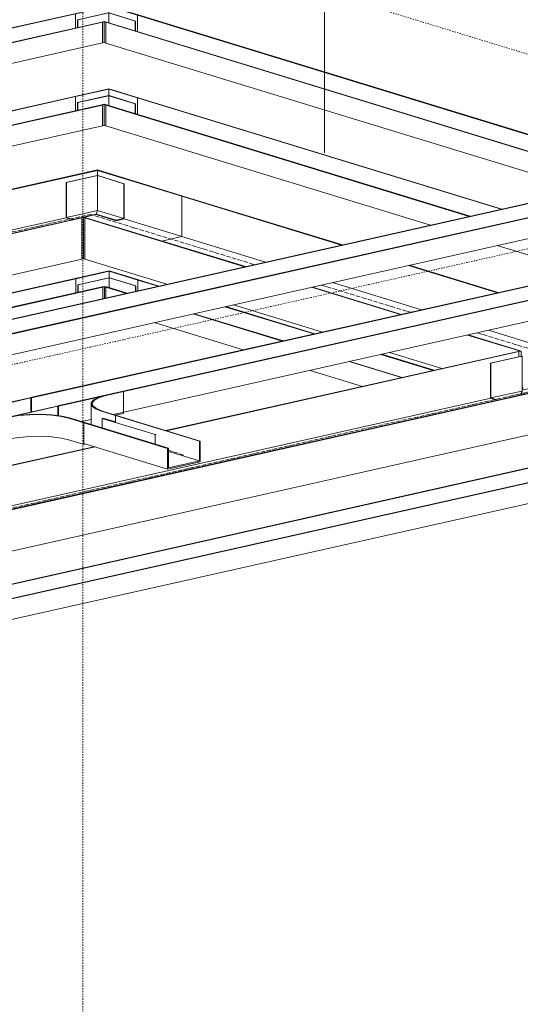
# Model space of a CAD drawing. Header units: millimetres. Extents: x 5617 to 106325, y 7718 to 157246.
# Tile 51 of 53: x 100954 to 102121, y 153577 to 155873. Entities that reach past the tile are written whole.
import ezdxf

# ---------------------------------------------------------------- set-up
doc = ezdxf.new("R2010")
doc.units = ezdxf.units.MM
doc.linetypes.add('Осевая', pattern=[14, 10, -2, 0, -2])
doc.linetypes.add('Скрыто_2_', pattern=[6, 3, -3])
doc.layers.add('Границы 3D вида', color=7, linetype='Скрыто_2_', lineweight=20, true_color=0x0080c0)
for name, color, linetype, lineweight in [('Кабельные лотки', 7, 'Continuous', 18), ('Марки кабельных лотков', 7, 'Continuous', 20), ('Осевая линия', 7, 'Осевая', 18), ('Соединительные детали кабельных лотков', 7, 'Continuous', 18)]:
    doc.layers.add(name, color=color, linetype=linetype, lineweight=lineweight)

# ---------------------------------------------------------------- blocks, each defined once
blk = doc.blocks.new('OSTEC_CLH - ЛН_ ЛП - СЛУМИ - Угол горизонтальный - ZS - Цинкование по методу Сендзимира-1209142-МКСС_ПЧ_5_1')
at = {"layer": 'Осевая линия'}
for p, q in [((-16570.4, 155392.5), (-16452.7, 155418.9)), ((-16351.9, 155388), (-16452.7, 155418.9)), ((-16352.5, 155388.2), (-16351.9, 155388))]:
    blk.add_line(p, q, dxfattribs=at)
at = {"layer": 'Соединительные детали кабельных лотков'}
for p, q in [((-16436.4, 155522.7), (-16668, 155470.6)), ((-16666.3, 155470.1), (-16436.6, 155521.7)), ((-16436.6, 155521.7), (-16239.9, 155461.5)), ((-16436.6, 155521.7), (-16436.6, 155509.4)), ((-16436.4, 155522.7), (-16237.9, 155461.9)), ((-16668, 155470.6), (-16666.3, 155470.1)), ((-16666.3, 155376.1), (-16666.3, 155470.1)), ((-16237.9, 155461.9), (-16239.9, 155461.5)), ((-16239.9, 155461.5), (-16239.9, 155367.4)), ((-16509.5, 155411.3), (-16666.3, 155376.1)), ((-16468.7, 155412.6), (-16474.5, 155411.3)), ((-16474.5, 155411.3), (-16472.8, 155410.8)), ((-16472.8, 155410.8), (-16469, 155411.7)), ((-16472.8, 155314.3), (-16472.8, 155410.8)), ((-16465.8, 155410.7), (-16469, 155411.7)), ((-16469, 155411.7), (-16469, 155315.2)), ((-16468.7, 155412.6), (-16463.8, 155411.1)), ((-16463.8, 155411.1), (-16465.8, 155410.7)), ((-16465.8, 155410.7), (-16465.8, 155314.2)), ((-16374.2, 155408.6), (-16239.9, 155367.4)), ((-16666.3, 155376.1), (-16651.5, 155371.5)), ((-16239.9, 155367.4), (-16286.8, 155356.9)), ((-16469, 155315.2), (-16472.8, 155314.3)), ((-16469, 155315.2), (-16465.8, 155314.2))]:
    blk.add_line(p, q, dxfattribs=at)
blk = doc.blocks.new('OSTEC_U - ЛН_ ЛП - СЛУМИ - OSTEC_U - ЛН_ ЛП - СЛУМИ-1209080-МКСС_ПЧ_5_1')
at = {"layer": 'Соединительные детали кабельных лотков'}
for p, q in [((-16437.3, 155509.6), (-16509.5, 155493.3)), ((-16508.9, 155493.2), (-16436.7, 155509.4)), ((-16437.2, 155509.6), (-16436.7, 155509.4)), ((-16436.6, 155509.6), (-16436.8, 155509.6)), ((-16436.7, 155509.4), (-16436.2, 155509.6)), ((-16436.7, 155428.2), (-16436.7, 155509.4)), ((-16436.7, 155509.4), (-16374.9, 155490.5)), ((-16436.7, 155509.4), (-16436.7, 155428.2)), ((-16374.2, 155490.6), (-16436.1, 155509.5)), ((-16509.5, 155493.3), (-16508.9, 155493.2)), ((-16509.5, 155411.3), (-16509.5, 155493.3)), ((-16508.9, 155412), (-16508.9, 155493.2)), ((-16374.9, 155490.5), (-16374.2, 155490.6)), ((-16374.9, 155490.5), (-16374.9, 155409.3)), ((-16374.2, 155490.6), (-16374.2, 155408.6)), ((-16508.9, 155412), (-16436.7, 155428.2)), ((-16439.4, 155419.4), (-16436.7, 155428.2)), ((-16436.7, 155428.2), (-16439.4, 155419.4)), ((-16436.7, 155428.2), (-16374.9, 155409.3)), ((-16494.7, 155406.8), (-16509.5, 155411.3)), ((-16493.3, 155407.2), (-16508.9, 155412)), ((-16493.3, 155407.2), (-16439.4, 155419.4)), ((-16439.4, 155418.5), (-16473.1, 155410.9)), ((-16439.4, 155418.5), (-16439.4, 155419.4)), ((-16439.4, 155419.4), (-16393.2, 155405.2)), ((-16439.4, 155419.4), (-16439.4, 155418.5)), ((-16393.2, 155404.3), (-16439.4, 155418.5)), ((-16374.9, 155409.3), (-16393.2, 155405.2)), ((-16374.2, 155408.6), (-16393.2, 155404.3)), ((-16393.2, 155405.2), (-16393.2, 155404.3))]:
    blk.add_line(p, q, dxfattribs=at)
blk = doc.blocks.new('OSTEC_CLH - ЛН_ ЛП - СЛУМИ - Угол горизонтальный - ZS - Цинкование по методу Сендзимира-V80-МКСС_ПЧ_5_1')
at = {"layer": 'Осевая линия'}
for p, q in [((-15341.7, 155078.6), (-15240.9, 155047.7)), ((-15358.6, 155021.3), (-15240.9, 155047.7)), ((-15357.8, 155021.5), (-15358.6, 155021.3))]:
    blk.add_line(p, q, dxfattribs=at)
at = {"layer": 'Соединительные детали кабельных лотков'}
for p, q in [((-15227.8, 155152.5), (-15229.7, 155152.1)), ((-15229.7, 155058), (-15229.7, 155152.1)), ((-15229.7, 155152.1), (-15033, 155091.8)), ((-15029.4, 155091.7), (-15227.8, 155152.5)), ((-15456.2, 155099.4), (-15452.4, 155100.3)), ((-15454.5, 155098.9), (-15456.2, 155099.4)), ((-15453.7, 155101.7), (-15455.6, 155101.3)), ((-15455.6, 155099.3), (-15455.6, 155101.3)), ((-15455.6, 155101.3), (-15452.4, 155100.3)), ((-15448.8, 155100.2), (-15454.5, 155098.9)), ((-15454.5, 155086.6), (-15454.5, 155098.9)), ((-15448.8, 155100.2), (-15453.7, 155101.7)), ((-15448.8, 155087.9), (-15448.8, 155100.2)), ((-15033, 155091.8), (-15262.7, 155040.1)), ((-15029.4, 155091.7), (-15261, 155039.6)), ((-15029.4, 154995.2), (-15029.4, 155091.7)), ((-15229.7, 155058), (-15446.9, 155009.2)), ((-15261, 155039.6), (-15262.7, 155040.1)), ((-15261, 154943.1), (-15261, 155039.6)), ((-15210, 155052), (-15229.7, 155058)), ((-15439.7, 155000.3), (-15448.7, 155003.1)), ((-15029.4, 154995.2), (-15261, 154943.1))]:
    blk.add_line(p, q, dxfattribs=at)
blk = doc.blocks.new('OSTEC_U - ЛН_ ЛП - СЛУМИ - OSTEC_U - ЛН_ ЛП - СЛУМИ-V82-МКСС_ПЧ_5_1')
at = {"layer": 'Соединительные детали кабельных лотков'}
for p, q in [((-15448.1, 155088.3), (-15520.3, 155072.1)), ((-15519.7, 155071.9), (-15447.5, 155088.2)), ((-15447.5, 155088.2), (-15448.8, 155088.5)), ((-15447.5, 155088.4), (-15447.7, 155088.4)), ((-15447.5, 155088.2), (-15447, 155088.3)), ((-15447.1, 155087.9), (-15447.5, 155088.2)), ((-15447.1, 155087.9), (-15447.1, 155005.9)), ((-15447, 155006.3), (-15447, 155088.3)), ((-15520.3, 155072.1), (-15519.7, 155071.9)), ((-15520.3, 154990.1), (-15520.3, 155072.1)), ((-15519.7, 154990.8), (-15519.7, 155071.9)), ((-15444.9, 155015.9), (-15447, 155016.5)), ((-15447, 155008.9), (-15444.9, 155015.9)), ((-15444.9, 155015), (-15447, 155008)), ((-15505.5, 154985.6), (-15520.3, 154990.1)), ((-15519.7, 154990.8), (-15447.5, 155007)), ((-15504.1, 154986), (-15519.7, 154990.8)), ((-15504.1, 154986), (-15450.1, 154998.1)), ((-15450.1, 154998.1), (-15447.5, 155007)), ((-15447.5, 155006.1), (-15449.9, 154998))]:
    blk.add_line(p, q, dxfattribs=at)
for points in [[(-15448.2, 155088, 0), (-15448.1, 155088, 0), (-15447.9, 155087.9, 0), (-15447.7, 155087.9, 0), (-15447.5, 155087.9, 0), (-15447.3, 155087.9, 0), (-15447.1, 155087.9, 0)], [(-15447.1, 155005.9, 0), (-15447.3, 155005.9, 0), (-15447.5, 155005.9, 0), (-15447.7, 155005.9, 0)]]:
    blk.add_polyline3d(points, dxfattribs=at)
blk = doc.blocks.new('OSTEC_CLH - ЛН_ ЛП - СЛУМИ - Угол горизонтальный - ZS - Цинкование по методу Сендзимира-V83-МКСС_ПЧ_5_1')
at = {"layer": 'Соединительные детали кабельных лотков'}
for p, q in [((-16409.8, 155905), (-16489.5, 155887.1)), ((-16489.5, 155887.1), (-16487.9, 155886.6)), ((-16487.9, 155886.6), (-16410.1, 155904.1)), ((-16487.9, 155853.8), (-16487.9, 155886.6)), ((-16410.1, 155904.1), (-16343.4, 155883.6)), ((-16410.1, 155904.1), (-16410.1, 155888.8)), ((-16409.8, 155905), (-16341.5, 155884.1)), ((-16420.4, 155868.9), (-16426.1, 155867.6)), ((-16426.1, 155867.6), (-16424.5, 155867.1)), ((-16424.5, 155867.1), (-16420.7, 155868)), ((-16424.5, 155818.9), (-16424.5, 155867.1)), ((-16417.4, 155867), (-16420.7, 155868)), ((-16420.7, 155868), (-16420.7, 155819.7)), ((-16420.4, 155868.9), (-16415.5, 155867.4)), ((-16415.5, 155867.4), (-16417.4, 155867)), ((-16417.4, 155867), (-16417.4, 155818.7)), ((-16341.5, 155884.1), (-16343.4, 155883.6)), ((-16343.4, 155883.6), (-16343.4, 155845.3)), ((-16420.7, 155819.7), (-16424.5, 155818.9)), ((-16420.7, 155819.7), (-16417.4, 155818.7))]:
    blk.add_line(p, q, dxfattribs=at)
blk = doc.blocks.new('OSTEC_U - ЛН_ ЛП - СЛУМИ - OSTEC_U - ЛН_ ЛП - СЛУМИ-V84-МКСС_ПЧ_5_1')
at = {"layer": 'Соединительные детали кабельных лотков'}
for p, q in [((-16410.7, 155889), (-16482.9, 155872.8)), ((-16482.3, 155872.6), (-16410.2, 155888.8)), ((-16410.6, 155889), (-16410.2, 155888.8)), ((-16410.2, 155888.8), (-16409.6, 155889)), ((-16410, 155889), (-16410.2, 155889)), ((-16410.2, 155865.8), (-16410.2, 155888.8)), ((-16410.2, 155888.8), (-16348.4, 155869.9)), ((-16410.2, 155888.8), (-16410.2, 155865.8)), ((-16347.7, 155870), (-16409.5, 155889)), ((-16482.9, 155872.8), (-16482.3, 155872.6)), ((-16482.9, 155854.9), (-16482.9, 155872.8)), ((-16482.3, 155855), (-16482.3, 155872.6)), ((-16348.4, 155869.9), (-16347.7, 155870)), ((-16348.4, 155869.9), (-16348.4, 155846.9)), ((-16347.7, 155870), (-16347.7, 155846.7))]:
    blk.add_line(p, q, dxfattribs=at)
blk = doc.blocks.new('OSTEC_U - ЛН_ ЛП - СЛУМИ - OSTEC_U - ЛН_ ЛП - СЛУМИ-V90-МКСС_ПЧ_5_1')
at = {"layer": 'Соединительные детали кабельных лотков'}
for p, q in [((-16410.7, 155696), (-16482.9, 155679.8)), ((-16482.9, 155679.8), (-16482.3, 155679.6)), ((-16482.9, 155661.9), (-16482.9, 155679.8)), ((-16482.3, 155679.6), (-16410.2, 155695.8)), ((-16482.3, 155662), (-16482.3, 155679.6)), ((-16410.6, 155696), (-16410.2, 155695.8)), ((-16410.2, 155695.8), (-16409.6, 155696)), ((-16410, 155696), (-16410.2, 155696)), ((-16410.2, 155672.8), (-16410.2, 155695.8)), ((-16410.2, 155695.8), (-16348.4, 155676.9)), ((-16410.2, 155695.8), (-16410.2, 155672.8)), ((-16347.7, 155677), (-16409.5, 155696)), ((-16348.4, 155676.9), (-16347.7, 155677)), ((-16348.4, 155676.9), (-16348.4, 155653.9)), ((-16347.7, 155677), (-16347.7, 155653.7))]:
    blk.add_line(p, q, dxfattribs=at)
blk = doc.blocks.new('OSTEC_CLH - ЛН_ ЛП - СЛУМИ - Угол горизонтальный - ZS - Цинкование по методу Сендзимира-V94-МКСС_ПЧ_5_1')
at = {"layer": 'Соединительные детали кабельных лотков'}
for p, q in [((-16409.2, 155287.2), (-16488.9, 155269.3)), ((-16488.9, 155269.3), (-16487.3, 155268.8)), ((-16487.3, 155268.8), (-16409.5, 155286.3)), ((-16487.3, 155236), (-16487.3, 155268.8)), ((-16409.5, 155286.3), (-16342.8, 155265.9)), ((-16409.5, 155286.3), (-16409.5, 155271.1)), ((-16409.2, 155287.2), (-16340.9, 155266.3)), ((-16340.9, 155266.3), (-16342.8, 155265.9)), ((-16342.8, 155265.9), (-16342.8, 155240.7)), ((-16419.8, 155251.2), (-16425.5, 155249.9)), ((-16425.5, 155249.9), (-16423.9, 155249.4)), ((-16423.9, 155249.4), (-16420.1, 155250.2)), ((-16423.9, 155223.3), (-16423.9, 155249.4)), ((-16416.8, 155249.2), (-16420.1, 155250.2)), ((-16420.1, 155250.2), (-16420.1, 155223.3)), ((-16419.8, 155251.2), (-16414.9, 155249.7)), ((-16414.9, 155249.7), (-16416.8, 155249.2)), ((-16416.8, 155249.2), (-16416.8, 155224.1))]:
    blk.add_line(p, q, dxfattribs=at)
blk = doc.blocks.new('OSTEC_U - ЛН_ ЛП - СЛУМИ - OSTEC_U - ЛН_ ЛП - СЛУМИ-V95-МКСС_ПЧ_5_1')
at = {"layer": 'Соединительные детали кабельных лотков'}
for p, q in [((-16410.2, 155271.2), (-16482.3, 155255)), ((-16481.7, 155254.8), (-16409.6, 155271)), ((-16410, 155271.3), (-16409.6, 155271)), ((-16409.4, 155271.3), (-16409.6, 155271.3)), ((-16409.6, 155271), (-16409, 155271.2)), ((-16409.6, 155248), (-16409.6, 155271)), ((-16409.6, 155271), (-16347.8, 155252.1)), ((-16409.6, 155271), (-16409.6, 155248)), ((-16347.1, 155252.3), (-16408.9, 155271.2)), ((-16482.3, 155255), (-16481.7, 155254.8)), ((-16482.3, 155237.1), (-16482.3, 155255)), ((-16481.7, 155237.3), (-16481.7, 155254.8)), ((-16347.8, 155252.1), (-16347.1, 155252.3)), ((-16347.8, 155252.1), (-16347.8, 155239.6)), ((-16347.1, 155252.3), (-16347.1, 155239.7))]:
    blk.add_line(p, q, dxfattribs=at)
blk = doc.blocks.new('OSTEC_CT - ЛН_ ЛП - ОГП - Тройник - ZS - Цинкование по методу Сендзимира-1219768-МКСС_ПЧ_5_1')
at = {"layer": 'Соединительные детали кабельных лотков'}
for p, q in [((-17064.1, 155044.9), (-17102.1, 155036.3)), ((-17100.5, 155035.8), (-17062.5, 155044.4)), ((-17062.5, 155044.4), (-17064.1, 155044.9)), ((-17062.5, 154993.7), (-17062.5, 155044.4)), ((-17280.2, 155030), (-17278.7, 155030.3)), ((-17278.6, 155029.5), (-17280.2, 155030)), ((-17278.7, 155030.3), (-17277.1, 155029.8)), ((-17277.1, 155029.8), (-17278.6, 155029.5)), ((-17137.9, 155015.9), (-17137.9, 154967.7)), ((-17113.3, 154998.4), (-17080.8, 154988.4)), ((-17078.8, 154988.9), (-17111.4, 154998.8)), ((-17081, 154989.5), (-17062.5, 154993.7)), ((-17329.9, 154985.1), (-17367.9, 154976.6)), ((-17367.9, 154976.6), (-17366.3, 154976.1)), ((-17366.3, 154976.1), (-17328.3, 154984.6)), ((-17366.3, 154925.4), (-17366.3, 154976.1)), ((-17187.3, 154981.8), (-17154.8, 154971.8)), ((-17152.9, 154972.2), (-17185.4, 154982.2)), ((-17154.8, 154971.8), (-17152.9, 154972.2)), ((-17154.8, 154921.1), (-17154.8, 154971.8)), ((-17137.6, 154969.7), (-17137.9, 154967.7)), ((-17080.7, 154988.4), (-17078.8, 154988.9)), ((-17370.8, 154926.8), (-17366.3, 154925.4)), ((-17366.3, 154925.4), (-17328.3, 154934)), ((-17187.3, 154931.1), (-17154.8, 154921.1)), ((-17154.8, 154921.1), (-17150.2, 154922.2))]:
    blk.add_line(p, q, dxfattribs=at)
for points in [[(-17102.1, 155036.3, 0), (-17120, 155031.1, 0), (-17132.1, 155024.8, 0), (-17137.6, 155018, 0), (-17136.2, 155011, 0), (-17127.9, 155004.3, 0), (-17113.3, 154998.4, 0)], [(-17111.4, 154998.8, 0), (-17125.6, 155004.6, 0), (-17133.7, 155011.1, 0), (-17135.1, 155017.9, 0), (-17129.7, 155024.6, 0), (-17117.9, 155030.7, 0), (-17100.5, 155035.8, 0)], [(-17185.4, 154982.2, 0), (-17205.3, 154986.9, 0), (-17229.2, 154990.1, 0), (-17255.4, 154991.5, 0), (-17282.1, 154991.1, 0), (-17307.5, 154988.9, 0), (-17329.9, 154985.1, 0)], [(-17328.3, 154984.6, 0), (-17306.4, 154988.4, 0), (-17281.6, 154990.5, 0), (-17255.6, 154990.8, 0), (-17230, 154989.4, 0), (-17206.7, 154986.3, 0), (-17187.3, 154981.8, 0)], [(-17187.3, 154931.1, 0), (-17206.7, 154935.7, 0), (-17230, 154938.8, 0), (-17255.6, 154940.2, 0), (-17281.6, 154939.8, 0), (-17306.4, 154937.7, 0), (-17328.3, 154934, 0)]]:
    blk.add_polyline3d(points, dxfattribs=at)
blk = doc.blocks.new('OSTEC_U - ЛН_ ЛП - СЛУМ - OSTEC_U - ЛН_ ЛП - СЛУМ-V99-МКСС_ПЧ_5_1')
at = {"layer": 'Соединительные детали кабельных лотков'}
for p, q in [((-16425.5, 154943.3), (-16423.6, 154943.8)), ((-16394.4, 154934.8), (-16423.6, 154943.8)), ((-16425.5, 154921), (-16425.5, 154943.3)), ((-16301.9, 154905.5), (-16425.5, 154943.3)), ((-16300, 154905.9), (-16301.9, 154905.5)), ((-16301.9, 154905.5), (-16301.9, 154883.1))]:
    blk.add_line(p, q, dxfattribs=at)

msp = doc.modelspace()

# ---------------------------------------------------------------- linework, layer by layer
at = {"layer": 'Границы 3D вида'}
for p, q in [((101101.5, 156110.2), (101101.5, 153139.8)), ((101101.5, 156110.2), (102993, 155530.8)), ((102993, 155530.8), (98659.2, 154556.6))]:
    msp.add_line(p, q, dxfattribs=at)
at = {"layer": 'Кабельные лотки'}
for p, q in [((97866.6, 155164.1), (101082.6, 155887.1)), ((97868.2, 155163.6), (101084.2, 155886.6)), ((101084.2, 155886.6), (101084.2, 155853.8)), ((97930, 155144.7), (101146, 155867.6)), ((97931.6, 155144.2), (101147.6, 155867.1)), ((101146, 155867.6), (101147.6, 155867.1)), ((101147.6, 155867.1), (101147.6, 155818.9)), ((101154.7, 155867), (101156.6, 155867.4)), ((101154.7, 155818.7), (101154.7, 155867)), ((101154.7, 155867), (102362.3, 155497.1)), ((101156.6, 155867.4), (102364.2, 155497.5)), ((101228.7, 155845.3), (101228.7, 155883.6)), ((101228.7, 155883.6), (102436.3, 155513.7)), ((101230.6, 155884.1), (102438.2, 155514.2)), ((98018.7, 155115.5), (101147.6, 155818.9)), ((101154.7, 155818.7), (102274.7, 155475.7)), ((101082.6, 155694.1), (98226.2, 155052)), ((101084.2, 155693.6), (98227.8, 155051.5)), ((101082.6, 155694.1), (101084.2, 155693.6)), ((101084.2, 155693.6), (101084.2, 155660.8)), ((101228.7, 155690.6), (101230.6, 155691.1)), ((101228.7, 155652.4), (101228.7, 155690.6)), ((101228.7, 155690.6), (102076.1, 155431.1)), ((101230.6, 155691.1), (102078.1, 155431.5)), ((101146, 155674.7), (98289.6, 155032.6)), ((101147.6, 155674.1), (98291.2, 155032.1)), ((101146, 155674.7), (101147.6, 155674.1)), ((101147.6, 155674.1), (101147.6, 155625.9)), ((101154.7, 155674), (101156.6, 155674.4)), ((101154.7, 155625.8), (101154.7, 155674)), ((101154.7, 155674), (102002.1, 155414.4)), ((101156.6, 155674.4), (102004.1, 155414.9)), ((101147.6, 155625.9), (98382.1, 155004.2)), ((101154.7, 155625.8), (101911.3, 155394)), ((102361.7, 155495.3), (100293.4, 155030.3)), ((102363.4, 155494.7), (100295.1, 155029.8)), ((102425.1, 155475.8), (100356.8, 155010.9)), ((102426.8, 155475.3), (100358.5, 155010.4)), ((101332.2, 155461.5), (101334.2, 155461.9)), ((101332.2, 155367.4), (101332.2, 155461.5)), ((101332.2, 155461.5), (101704.4, 155347.5)), ((101334.2, 155461.9), (101706.3, 155347.9)), ((102426.8, 155427.1), (100486.5, 154990.9)), ((101097.6, 155411.3), (98764.9, 154887)), ((101099.3, 155410.8), (98766.6, 154886.5)), ((101097.6, 155411.3), (101099.3, 155410.8)), ((101099.3, 155410.8), (101099.3, 155314.3)), ((101106.3, 155410.7), (101108.3, 155411.1)), ((101106.3, 155314.2), (101106.3, 155410.7)), ((101106.3, 155410.7), (101478.5, 155296.7)), ((101108.3, 155411.1), (101480.4, 155297.1)), ((101285.3, 155356.9), (101332.2, 155367.4)), ((101332.2, 155367.4), (101527.3, 155307.7)), ((102067.2, 155346.2), (102274.7, 155282.7)), ((101099.3, 155314.3), (98948.2, 154830.8)), ((101106.3, 155314.2), (101296.8, 155255.9)), ((102361.7, 155302.3), (100979.8, 154991.6)), ((102363.4, 155301.8), (100981.5, 154991.1)), ((101860.3, 155299.7), (102067.7, 155236.2)), ((101862.2, 155300.2), (102069.7, 155236.6)), ((99026.2, 154806.9), (101083.2, 155269.3)), ((99027.8, 154806.4), (101084.8, 155268.8)), ((102425.1, 155282.8), (101043.2, 154972.2)), ((102426.8, 155282.3), (101044.9, 154971.7)), ((101083.2, 155269.3), (101084.8, 155268.8)), ((101084.8, 155268.8), (101084.8, 155236)), ((101229.3, 155265.9), (101231.2, 155266.3)), ((101229.3, 155240.7), (101229.3, 155265.9)), ((101229.3, 155265.9), (101276.7, 155251.4)), ((101231.2, 155266.3), (101278.6, 155251.8)), ((99089.6, 154787.5), (101146.6, 155249.9)), ((99091.2, 154787), (101148.2, 155249.4)), ((101146.6, 155249.9), (101148.2, 155249.4)), ((101148.2, 155249.4), (101148.2, 155223.3)), ((101155.3, 155249.2), (101157.2, 155249.7)), ((101155.3, 155224.1), (101155.3, 155249.2)), ((101155.3, 155249.2), (101202.7, 155234.7)), ((101157.2, 155249.7), (101204.6, 155235.2)), ((101634.4, 155249), (101841.8, 155185.4)), ((101636.3, 155249.4), (101843.8, 155185.8)), ((101683.2, 155259.9), (101890.7, 155196.4)), ((102426.8, 155234.1), (101172.9, 154952.2)), ((101432.6, 155203.6), (101640.1, 155140.1)), ((101434.5, 155204), (101642, 155140.5)), ((101452.7, 155208.1), (101660.1, 155144.6)), ((101358.6, 155187), (101566.1, 155123.4)), ((101360.5, 155187.4), (101568, 155123.8)), ((101267.8, 155166.5), (101475.2, 155103)), ((101997.7, 155137.6), (102116.5, 155101.3)), ((101999.7, 155138.1), (102118.4, 155101.7)), ((102046.6, 155148.6), (102342.4, 155058)), ((102115.9, 155099.4), (101294.9, 154914.9)), ((102117.6, 155098.9), (101296.6, 154914.4)), ((101796, 155092.3), (101918, 155054.9)), ((101797.9, 155092.7), (101919.9, 155055.4)), ((101816, 155096.8), (101938, 155059.4)), ((102115.9, 155099.4), (102117.6, 155098.9)), ((102118.4, 155101.7), (102116.5, 155101.3)), ((102116.5, 155101.3), (102116.5, 155099.3)), ((102117.6, 155098.9), (102117.6, 155086.6)), ((101722, 155075.7), (101844, 155038.3)), ((101723.9, 155076.1), (101845.9, 155038.7)), ((102309.5, 155040.1), (98812.2, 154254)), ((102311.1, 155039.6), (98813.8, 154253.5)), ((101631.1, 155055.2), (101753.1, 155017.9)), ((102051.9, 154990.1), (98734.9, 154244.5)), ((100978.3, 154991.3), (100694, 154927.4)), ((100980, 154990.8), (100695.7, 154926.9)), ((100978.3, 154991.3), (100979.9, 154990.8)), ((100981.5, 154991.1), (100979.8, 154991.6)), ((100980, 154990.8), (100980, 154958)), ((100981.5, 154958.3), (100981.5, 154991.1)), ((101041.7, 154971.9), (100704, 154895.9)), ((101043.4, 154971.4), (100704, 154895.1)), ((101041.7, 154971.9), (101043.4, 154971.4)), ((101044.9, 154971.7), (101043.2, 154972.2)), ((101043.4, 154971.4), (101043.4, 154949.5)), ((101044.9, 154949.3), (101044.9, 154971.7)), ((101177.8, 154949.7), (101179.7, 154950.2)), ((101177.8, 154933.8), (101177.8, 154949.7)), ((101177.8, 154949.7), (101372.9, 154890)), ((101179.7, 154950.2), (101374.9, 154890.4)), ((102311.1, 154943.1), (98881.6, 154172.2)), ((101120.9, 154940.5), (101098.9, 154935.6)), ((101103.7, 154933.1), (101105.7, 154933.5)), ((101103.7, 154884.9), (101103.7, 154933.1)), ((101103.7, 154933.1), (101298.9, 154873.3)), ((101105.7, 154933.5), (101300.8, 154873.8)), ((101127.2, 154877.2), (98618.7, 154313.3)), ((101129.8, 154876.9), (98620.3, 154312.8)), ((99655.8, 154269.1), (102362.3, 154877.5)), ((99657.4, 154268.6), (102363.9, 154877)), ((101103.7, 154884.9), (101298.9, 154825.1)), ((101374.9, 154890.4), (101372.9, 154890)), ((101372.9, 154890), (101372.9, 154844.2)), ((101374.9, 154842.1), (101374.9, 154890.4)), ((99719.2, 154249.7), (102425.7, 154858.1)), ((99720.9, 154249.2), (102427.4, 154857.6)), ((101300.8, 154873.8), (101298.9, 154873.3)), ((101298.9, 154873.3), (101298.9, 154825.1)), ((101300.8, 154828), (101300.8, 154873.8)), ((101300.8, 154866.2), (101372.9, 154844.2)), ((101298.9, 154825.1), (101374.9, 154842.1)), ((101372.9, 154844.2), (101300.8, 154828)), ((99848.9, 154229.7), (102427.4, 154809.3))]:
    msp.add_line(p, q, dxfattribs=at)
at = {"layer": 'Марки кабельных лотков'}
msp.add_line((101664.9, 155562.4), (101664.9, 156866), dxfattribs=at)
at = {"layer": 'Осевая линия'}
for p, q in [((101001.7, 155392.5), (98759.8, 154888.5)), ((101220.3, 155388), (101501.5, 155301.9)), ((101657.4, 155254.1), (101864.9, 155190.6)), ((102020.8, 155142.8), (102230.4, 155078.6)), ((102213.5, 155021.3), (98716.3, 154235.1)), ((101300.8, 154868.8), (101336.9, 154857.7))]:
    msp.add_line(p, q, dxfattribs=at)

# ---------------------------------------------------------------- block references
at = {"layer": 'Соединительные детали кабельных лотков'}
for name, p in [('OSTEC_CLH - ЛН_ ЛП - СЛУМИ - Угол горизонтальный - ZS - Цинкование по методу Сендзимира-V83-МКСС_ПЧ_5_1', (117572.1, 0)), ('OSTEC_U - ЛН_ ЛП - СЛУМИ - OSTEC_U - ЛН_ ЛП - СЛУМИ-V84-МКСС_ПЧ_5_1', (117572.1, 0)), ('OSTEC_CLH - ЛН_ ЛП - СЛУМИ - Угол горизонтальный - ZS - Цинкование по методу Сендзимира-V83-МКСС_ПЧ_5_1', (117572.1, -193)), ('OSTEC_U - ЛН_ ЛП - СЛУМИ - OSTEC_U - ЛН_ ЛП - СЛУМИ-V90-МКСС_ПЧ_5_1', (117572.1, 0)), ('OSTEC_CLH - ЛН_ ЛП - СЛУМИ - Угол горизонтальный - ZS - Цинкование по методу Сендзимира-1209142-МКСС_ПЧ_5_1', (117572.1, 0)), ('OSTEC_U - ЛН_ ЛП - СЛУМИ - OSTEC_U - ЛН_ ЛП - СЛУМИ-1209080-МКСС_ПЧ_5_1', (117572.1, 0)), ('OSTEC_CLH - ЛН_ ЛП - СЛУМИ - Угол горизонтальный - ZS - Цинкование по методу Сендзимира-V94-МКСС_ПЧ_5_1', (117572.1, 0)), ('OSTEC_U - ЛН_ ЛП - СЛУМИ - OSTEC_U - ЛН_ ЛП - СЛУМИ-V95-МКСС_ПЧ_5_1', (117572.1, 0)), ('OSTEC_CLH - ЛН_ ЛП - СЛУМИ - Угол горизонтальный - ZS - Цинкование по методу Сендзимира-V80-МКСС_ПЧ_5_1', (117572.1, 0)), ('OSTEC_U - ЛН_ ЛП - СЛУМИ - OSTEC_U - ЛН_ ЛП - СЛУМИ-V82-МКСС_ПЧ_5_1', (117572.1, 0)), ('OSTEC_CT - ЛН_ ЛП - ОГП - Тройник - ZS - Цинкование по методу Сендзимира-1219768-МКСС_ПЧ_5_1', (118258.5, -38.7)), ('OSTEC_U - ЛН_ ЛП - СЛУМ - OSTEC_U - ЛН_ ЛП - СЛУМ-V99-МКСС_ПЧ_5_1', (117572.1, 0))]:
    msp.add_blockref(name, p, dxfattribs=at)

doc.saveas('drawing.dxf')
